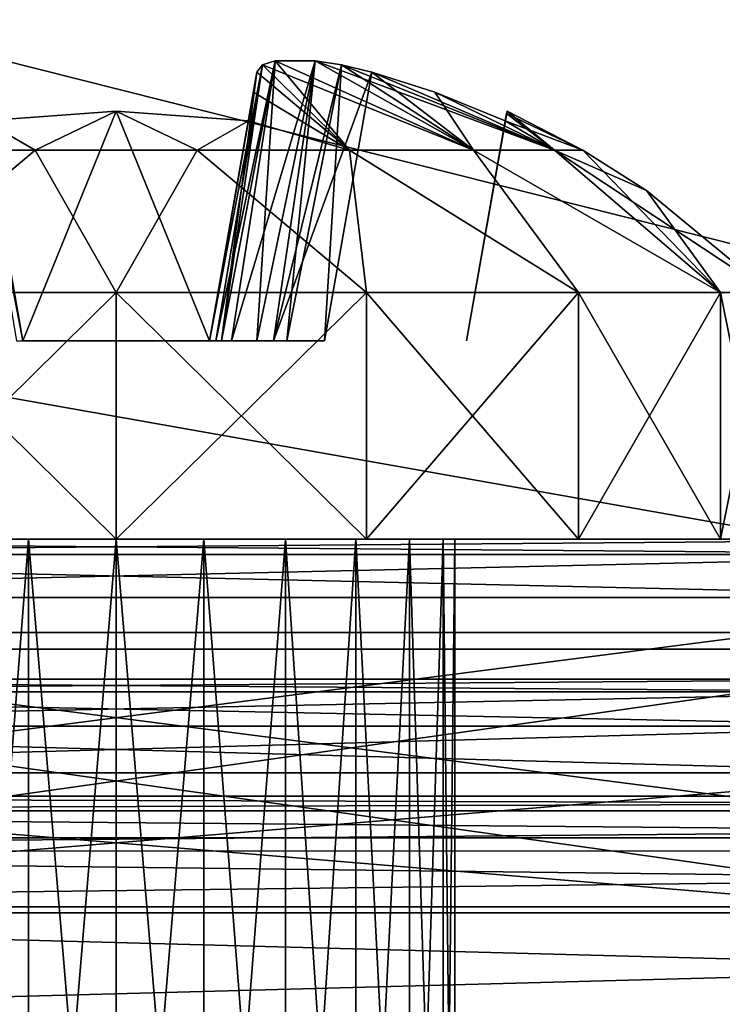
# Model space of a CAD drawing. Header units: millimetres. Extents: x -96 to 96, y -34 to 18.
# Tile 145 of 192: x 59.59 to 62.6, y -27.89 to -23.68. Entities that reach past the tile are written whole.
import ezdxf

# ---------------------------------------------------------------- set-up
doc = ezdxf.new("R2010")
doc.units = ezdxf.units.MM
doc.header["$LTSCALE"] = 65.185185
for name, color, linetype in [('103', 7, 'CONTINUOUS'), ('147', 7, 'CONTINUOUS'), ('161', 7, 'CONTINUOUS'), ('174', 7, 'CONTINUOUS'), ('2', 7, 'CONTINUOUS'), ('22', 7, 'CONTINUOUS'), ('24', 7, 'CONTINUOUS'), ('336', 7, 'CONTINUOUS'), ('337', 7, 'CONTINUOUS'), ('342', 7, 'CONTINUOUS'), ('345', 7, 'CONTINUOUS'), ('6', 7, 'CONTINUOUS'), ('644', 7, 'CONTINUOUS'), ('645', 7, 'CONTINUOUS'), ('646', 7, 'CONTINUOUS'), ('647', 7, 'CONTINUOUS'), ('648', 7, 'CONTINUOUS'), ('649', 7, 'CONTINUOUS'), ('650', 7, 'CONTINUOUS'), ('651', 7, 'CONTINUOUS'), ('652', 7, 'CONTINUOUS'), ('653', 7, 'CONTINUOUS'), ('654', 7, 'CONTINUOUS'), ('655', 7, 'CONTINUOUS'), ('656', 7, 'CONTINUOUS'), ('657', 7, 'CONTINUOUS'), ('658', 7, 'CONTINUOUS'), ('659', 7, 'CONTINUOUS'), ('660', 7, 'CONTINUOUS'), ('662', 7, 'CONTINUOUS'), ('663', 7, 'CONTINUOUS'), ('664', 7, 'CONTINUOUS'), ('68', 7, 'CONTINUOUS'), ('70', 7, 'CONTINUOUS')]:
    doc.layers.add(name, color=color, linetype=linetype)

msp = doc.modelspace()

# ---------------------------------------------------------------- linework, layer by layer
at = {"layer": '103', "color": 7, "linetype": 'Continuous'}
for points in [[(54.25, -28, -23.4466), (54.25, -27.4738, -23.419), (74, -27.4738, -23.419), (54.25, -28, -23.4466)], [(74, -28, -23.4466), (54.25, -28, -23.4466), (74, -27.4738, -23.419), (74, -28, -23.4466)]]:
    msp.add_3dface(points, dxfattribs=at)
at = {"layer": '147', "color": 7, "linetype": 'Continuous'}
for points in [[(74, -28, 23.4466), (74, -27.4738, 23.419), (54.25, -27.4738, 23.419), (74, -28, 23.4466)], [(54.25, -28, 23.4466), (74, -28, 23.4466), (54.25, -27.4738, 23.419), (54.25, -28, 23.4466)]]:
    msp.add_3dface(points, dxfattribs=at)
at = {"layer": '161', "color": 7, "linetype": 'Continuous'}
for points in [[(74, -27.0627, 23.1621), (74, -27, 22.9197), (54.25, -27.0627, 23.1621), (74, -27.0627, 23.1621)], [(74, -27, 22.9197), (54.25, -27, 22.9197), (54.25, -27.0627, 23.1621), (74, -27, 22.9197)], [(74, -27.2353, 23.3438), (74, -27.0627, 23.1621), (54.25, -27.235, 23.3437), (74, -27.2353, 23.3438)], [(54.25, -27.235, 23.3437), (74, -27.0627, 23.1621), (54.25, -27.0627, 23.1621), (54.25, -27.235, 23.3437)], [(54.25, -27.4738, 23.419), (74, -27.2353, 23.3438), (54.25, -27.235, 23.3437), (54.25, -27.4738, 23.419)], [(54.25, -27.4738, 23.419), (74, -27.4738, 23.419), (74, -27.2353, 23.3438), (54.25, -27.4738, 23.419)]]:
    msp.add_3dface(points, dxfattribs=at)
at = {"layer": '174', "color": 7, "linetype": 'Continuous'}
for points in [[(54.25, -27, -22.9197), (74, -27.0627, -23.1621), (54.25, -27.0627, -23.1621), (54.25, -27, -22.9197)], [(54.25, -27, -22.9197), (74, -27, -22.9197), (74, -27.0627, -23.1621), (54.25, -27, -22.9197)], [(74, -27.0627, -23.1621), (74, -27.2353, -23.3438), (54.25, -27.0627, -23.1621), (74, -27.0627, -23.1621)], [(54.25, -27.0627, -23.1621), (74, -27.2353, -23.3438), (54.25, -27.235, -23.3437), (54.25, -27.0627, -23.1621)], [(74, -27.2353, -23.3438), (74, -27.4738, -23.419), (54.25, -27.235, -23.3437), (74, -27.2353, -23.3438)], [(74, -27.4738, -23.419), (54.25, -27.4738, -23.419), (54.25, -27.235, -23.3437), (74, -27.4738, -23.419)]]:
    msp.add_3dface(points, dxfattribs=at)
at = {"layer": '2', "color": 7, "linetype": 'Continuous'}
for points in [[(74, -27.5, 22.1466), (3.9737, 10.2026, 22.4756), (3.7894, -9.8053, 22.301), (74, -27.5, 22.1466)], [(74, 10.2026, 22.4756), (3.9737, 10.2026, 22.4756), (74, -27.5, 22.1466), (74, 10.2026, 22.4756)], [(3.6186, -27.5, 22.1466), (74, -27.5, 22.1466), (3.7894, -9.8053, 22.301), (3.6186, -27.5, 22.1466)]]:
    msp.add_3dface(points, dxfattribs=at)
at = {"layer": '22', "color": 7, "linetype": 'Continuous'}
for points in [[(72, -2, 20), (72, -27.5, 20.2225), (-72, -27.5, 20.2225), (72, -2, 20)], [(-72, -2, 20), (72, -2, 20), (-72, -27.5, 20.2225), (-72, -2, 20)]]:
    msp.add_3dface(points, dxfattribs=at)
at = {"layer": '24', "color": 7, "linetype": 'Continuous'}
for points in [[(-72, -2, -20), (-72, -27.5, -20.2225), (72, -27.5, -20.2225), (-72, -2, -20)], [(72, -2, -20), (-72, -2, -20), (72, -27.5, -20.2225), (72, -2, -20)]]:
    msp.add_3dface(points, dxfattribs=at)
at = {"layer": '336', "color": 7, "linetype": 'Continuous'}
for points in [[(56.4, -26.9, 18.3), (63.6, -27.5, 18.3), (63.6, -26.9, 18.3), (56.4, -26.9, 18.3)], [(56.4, -27.5, 18.3), (63.6, -27.5, 18.3), (56.4, -26.9, 18.3), (56.4, -27.5, 18.3)]]:
    msp.add_3dface(points, dxfattribs=at)
at = {"layer": '337', "color": 7, "linetype": 'Continuous'}
for points in [[(63.6, -26.9, 7.7), (56.4, -27.5, 7.7), (56.4, -26.9, 7.7), (63.6, -26.9, 7.7)], [(63.6, -27.5, 7.7), (56.4, -27.5, 7.7), (63.6, -26.9, 7.7), (63.6, -27.5, 7.7)]]:
    msp.add_3dface(points, dxfattribs=at)
at = {"layer": '342', "color": 7, "linetype": 'Continuous'}
for points in [[(56.4, -26.5, 17.9), (63.6, -26.5, 17.9), (63.6, -26.5535, 17.7002), (56.4, -26.5, 17.9)], [(56.4, -26.5535, 18.0998), (63.6, -26.5, 17.9), (56.4, -26.5, 17.9), (56.4, -26.5535, 18.0998)], [(63.6, -26.5535, 18.0998), (63.6, -26.5, 17.9), (56.4, -26.5535, 18.0998), (63.6, -26.5535, 18.0998)], [(56.4, -26.5535, 17.7002), (56.4, -26.5, 17.9), (63.6, -26.5535, 17.7002), (56.4, -26.5535, 17.7002)], [(56.4, -26.7, 17.5536), (56.4, -26.5535, 17.7002), (63.6, -26.7, 17.5536), (56.4, -26.7, 17.5536)], [(56.4, -26.7, 18.2464), (63.6, -26.5535, 18.0998), (56.4, -26.5535, 18.0998), (56.4, -26.7, 18.2464)], [(63.6, -26.7, 18.2464), (63.6, -26.5535, 18.0998), (56.4, -26.7, 18.2464), (63.6, -26.7, 18.2464)], [(63.6, -26.7, 17.5536), (56.4, -26.5535, 17.7002), (63.6, -26.5535, 17.7002), (63.6, -26.7, 17.5536)], [(63.6, -26.9, 17.5), (56.4, -26.7, 17.5536), (63.6, -26.7, 17.5536), (63.6, -26.9, 17.5)], [(63.6, -26.9, 17.5), (56.4, -26.9, 17.5), (56.4, -26.7, 17.5536), (63.6, -26.9, 17.5)], [(56.4, -26.9, 18.3), (63.6, -26.7, 18.2464), (56.4, -26.7, 18.2464), (56.4, -26.9, 18.3)], [(56.4, -26.9, 18.3), (63.6, -26.9, 18.3), (63.6, -26.7, 18.2464), (56.4, -26.9, 18.3)]]:
    msp.add_3dface(points, dxfattribs=at)
at = {"layer": '345', "color": 7, "linetype": 'Continuous'}
for points in [[(63.6, -26.5, 8.1), (56.4, -26.5, 8.1), (56.4, -26.5535, 8.2998), (63.6, -26.5, 8.1)], [(63.6, -26.5535, 8.2998), (63.6, -26.5, 8.1), (56.4, -26.5535, 8.2998), (63.6, -26.5535, 8.2998)], [(56.4, -26.5535, 7.9002), (56.4, -26.5, 8.1), (63.6, -26.5535, 7.9002), (56.4, -26.5535, 7.9002)], [(63.6, -26.5535, 7.9002), (56.4, -26.5, 8.1), (63.6, -26.5, 8.1), (63.6, -26.5535, 7.9002)], [(63.6, -26.7, 8.4464), (63.6, -26.5535, 8.2998), (56.4, -26.7, 8.4464), (63.6, -26.7, 8.4464)], [(56.4, -26.7, 8.4464), (63.6, -26.5535, 8.2998), (56.4, -26.5535, 8.2998), (56.4, -26.7, 8.4464)], [(56.4, -26.7, 7.7536), (56.4, -26.5535, 7.9002), (63.6, -26.7, 7.7536), (56.4, -26.7, 7.7536)], [(63.6, -26.7, 7.7536), (56.4, -26.5535, 7.9002), (63.6, -26.5535, 7.9002), (63.6, -26.7, 7.7536)], [(56.4, -26.9, 8.5), (63.6, -26.7, 8.4464), (56.4, -26.7, 8.4464), (56.4, -26.9, 8.5)], [(63.6, -26.9, 7.7), (56.4, -26.9, 7.7), (56.4, -26.7, 7.7536), (63.6, -26.9, 7.7)], [(63.6, -26.9, 7.7), (56.4, -26.7, 7.7536), (63.6, -26.7, 7.7536), (63.6, -26.9, 7.7)], [(56.4, -26.9, 8.5), (63.6, -26.9, 8.5), (63.6, -26.7, 8.4464), (56.4, -26.9, 8.5)]]:
    msp.add_3dface(points, dxfattribs=at)
at = {"layer": '6', "color": 7, "linetype": 'Continuous'}
for points in [[(74, 10.2026, -22.4756), (74, -27.5, -22.1466), (3.6186, -27.5, -22.1466), (74, 10.2026, -22.4756)], [(3.8118, -7.4278, -22.3217), (74, 10.2026, -22.4756), (3.6186, -27.5, -22.1466), (3.8118, -7.4278, -22.3217)]]:
    msp.add_3dface(points, dxfattribs=at)
at = {"layer": '644', "linetype": 'Continuous'}
for points in [[(56, -26.3, 10.4832), (64, -26.3, 10.4832), (60, -26.3, 11.2), (56, -26.3, 10.4832)], [(59.2749, -26.3, 11.3943), (56, -26.3, 10.4832), (60, -26.3, 11.2), (59.2749, -26.3, 11.3943)], [(60, -26.3, 14.8), (56, -26.3, 15.5168), (59.2749, -26.3, 14.6057), (60, -26.3, 14.8)], [(64, -26.3, 15.5168), (56, -26.3, 15.5168), (60, -26.3, 14.8), (64, -26.3, 15.5168)], [(60, -26.3, 11.2), (64, -26.3, 10.4832), (60.7251, -26.3, 11.3943), (60, -26.3, 11.2)], [(60.7251, -26.3, 14.6057), (64, -26.3, 15.5168), (60, -26.3, 14.8), (60.7251, -26.3, 14.6057)], [(61.2558, -26.3, 14.0749), (64, -26.3, 15.5168), (60.7251, -26.3, 14.6057), (61.2558, -26.3, 14.0749)], [(60.7251, -26.3, 11.3943), (64, -26.3, 10.4832), (61.2558, -26.3, 11.9251), (60.7251, -26.3, 11.3943)], [(61.45, -26.3, 13.35), (64, -26.3, 10.4832), (61.2558, -26.3, 14.0749), (61.45, -26.3, 13.35)], [(64, -26.3, 10.4832), (61.45, -26.3, 12.65), (61.2558, -26.3, 11.9251), (64, -26.3, 10.4832)], [(64, -26.3, 10.4832), (64, -26.3, 15.5168), (61.2558, -26.3, 14.0749), (64, -26.3, 10.4832)], [(61.45, -26.3, 12.65), (64, -26.3, 10.4832), (61.45, -26.3, 13.35), (61.45, -26.3, 12.65)]]:
    msp.add_3dface(points, dxfattribs=at)
at = {"layer": '645', "linetype": 'Continuous'}
for points in [[(64, -26.3714, 15.67), (64, -27.5, 16.617), (56, -27.5, 16.617), (64, -26.3714, 15.67)], [(64, -26.3714, 15.67), (56, -27.5, 16.617), (56, -26.3714, 15.67), (64, -26.3714, 15.67)]]:
    msp.add_3dface(points, dxfattribs=at)
at = {"layer": '646', "linetype": 'Continuous'}
for points in [[(64, -27.1786, 17), (64, -26.15, 16.1369), (56, -26.15, 16.1369), (64, -27.1786, 17)], [(64, -27.1786, 17), (56, -26.15, 16.1369), (56, -27.1786, 17), (64, -27.1786, 17)]]:
    msp.add_3dface(points, dxfattribs=at)
at = {"layer": '647', "linetype": 'Continuous'}
for points in [[(60, -25.9, 11.2), (56, -25.9, 10.3993), (59.2749, -25.9, 11.3943), (60, -25.9, 11.2)], [(59.2749, -25.9, 14.6057), (56, -25.9, 15.6007), (60, -25.9, 14.8), (59.2749, -25.9, 14.6057)], [(56, -25.9, 15.6007), (64, -25.9, 15.6007), (60, -25.9, 14.8), (56, -25.9, 15.6007)], [(64, -25.9, 10.3993), (56, -25.9, 10.3993), (60, -25.9, 11.2), (64, -25.9, 10.3993)], [(60, -25.9, 14.8), (64, -25.9, 15.6007), (60.7251, -25.9, 14.6057), (60, -25.9, 14.8)], [(60.7251, -25.9, 11.3943), (64, -25.9, 10.3993), (60, -25.9, 11.2), (60.7251, -25.9, 11.3943)], [(60.7251, -25.9, 14.6057), (64, -25.9, 15.6007), (61.2558, -25.9, 14.0749), (60.7251, -25.9, 14.6057)], [(61.2558, -25.9, 11.9251), (64, -25.9, 10.3993), (60.7251, -25.9, 11.3943), (61.2558, -25.9, 11.9251)], [(64, -25.9, 15.6007), (64, -25.9, 10.3993), (61.2558, -25.9, 11.9251), (64, -25.9, 15.6007)], [(61.45, -25.9, 12.65), (64, -25.9, 15.6007), (61.2558, -25.9, 11.9251), (61.45, -25.9, 12.65)], [(61.2558, -25.9, 14.0749), (64, -25.9, 15.6007), (61.45, -25.9, 13.35), (61.2558, -25.9, 14.0749)], [(64, -25.9, 15.6007), (61.45, -25.9, 12.65), (61.45, -25.9, 13.35), (64, -25.9, 15.6007)]]:
    msp.add_3dface(points, dxfattribs=at)
at = {"layer": '648', "linetype": 'Continuous'}
for points in [[(64, -26.15, 9.8631), (56, -27.1786, 9), (56, -26.15, 9.8631), (64, -26.15, 9.8631)], [(64, -26.15, 9.8631), (64, -27.1786, 9), (56, -27.1786, 9), (64, -26.15, 9.8631)]]:
    msp.add_3dface(points, dxfattribs=at)
at = {"layer": '649', "linetype": 'Continuous'}
for points in [[(64, -27.5, 9.383), (64, -26.3714, 10.33), (56, -26.3714, 10.33), (64, -27.5, 9.383)], [(64, -27.5, 9.383), (56, -26.3714, 10.33), (56, -27.5, 9.383), (64, -27.5, 9.383)]]:
    msp.add_3dface(points, dxfattribs=at)
at = {"layer": '650', "linetype": 'Continuous'}
for points in [[(56, -25.9, 10.3993), (64, -25.9656, 10.1035), (56, -25.9656, 10.1035), (56, -25.9, 10.3993)], [(64, -25.9, 10.3993), (64, -25.9656, 10.1035), (56, -25.9, 10.3993), (64, -25.9, 10.3993)], [(64, -25.9656, 10.1035), (64, -26.15, 9.8631), (56, -25.9656, 10.1035), (64, -25.9656, 10.1035)], [(64, -26.15, 9.8631), (56, -26.15, 9.8631), (56, -25.9656, 10.1035), (64, -26.15, 9.8631)]]:
    msp.add_3dface(points, dxfattribs=at)
at = {"layer": '651', "linetype": 'Continuous'}
for points in [[(64, -25.9, 15.6007), (56, -25.9, 15.6007), (56, -25.9656, 15.8965), (64, -25.9, 15.6007)], [(64, -25.9656, 15.8965), (64, -25.9, 15.6007), (56, -25.9656, 15.8965), (64, -25.9656, 15.8965)], [(64, -25.9656, 15.8965), (56, -25.9656, 15.8965), (56, -26.15, 16.1369), (64, -25.9656, 15.8965)], [(64, -26.15, 16.1369), (64, -25.9656, 15.8965), (56, -26.15, 16.1369), (64, -26.15, 16.1369)]]:
    msp.add_3dface(points, dxfattribs=at)
at = {"layer": '652', "color": 253, "linetype": 'Continuous', "true_color": 0x999999}
for points in [[(59.6247, -25.9, 11.5994), (59.275, -30.4, 11.7443), (59.275, -25.9, 11.7443), (59.6247, -25.9, 11.5994)], [(59.6247, -30.4, 11.5994), (59.275, -30.4, 11.7443), (59.6247, -25.9, 11.5994), (59.6247, -30.4, 11.5994)], [(60, -25.9, 11.55), (59.6247, -30.4, 11.5994), (59.6247, -25.9, 11.5994), (60, -25.9, 11.55)], [(60, -30.4, 11.55), (59.6247, -30.4, 11.5994), (60, -25.9, 11.55), (60, -30.4, 11.55)], [(60.3753, -25.9, 11.5994), (60, -30.4, 11.55), (60, -25.9, 11.55), (60.3753, -25.9, 11.5994)], [(60.3753, -30.4, 11.5994), (60, -30.4, 11.55), (60.3753, -25.9, 11.5994), (60.3753, -30.4, 11.5994)], [(60.725, -25.9, 11.7443), (60.3753, -30.4, 11.5994), (60.3753, -25.9, 11.5994), (60.725, -25.9, 11.7443)], [(60.725, -30.4, 11.7443), (60.3753, -30.4, 11.5994), (60.725, -25.9, 11.7443), (60.725, -30.4, 11.7443)], [(61.0253, -30.4, 11.9747), (60.725, -30.4, 11.7443), (61.0253, -25.9, 11.9747), (61.0253, -30.4, 11.9747)], [(61.0253, -25.9, 11.9747), (60.725, -30.4, 11.7443), (60.725, -25.9, 11.7443), (61.0253, -25.9, 11.9747)], [(61.2557, -30.4, 12.275), (61.0253, -30.4, 11.9747), (61.2557, -25.9, 12.275), (61.2557, -30.4, 12.275)], [(61.2557, -25.9, 12.275), (61.0253, -30.4, 11.9747), (61.0253, -25.9, 11.9747), (61.2557, -25.9, 12.275)], [(61.4006, -30.4, 12.6247), (61.2557, -30.4, 12.275), (61.4006, -25.9, 12.6247), (61.4006, -30.4, 12.6247)], [(61.4006, -25.9, 12.6247), (61.2557, -30.4, 12.275), (61.2557, -25.9, 12.275), (61.4006, -25.9, 12.6247)], [(61.45, -30.4, 13), (61.4006, -30.4, 12.6247), (61.45, -25.9, 13), (61.45, -30.4, 13)], [(61.45, -25.9, 13), (61.4006, -30.4, 12.6247), (61.4006, -25.9, 12.6247), (61.45, -25.9, 13)]]:
    msp.add_3dface(points, dxfattribs=at)
at = {"layer": '653', "color": 253, "linetype": 'Continuous', "true_color": 0x999999}
for points in [[(59.275, -30.4, 14.2557), (59.6247, -30.4, 14.4006), (59.275, -25.9, 14.2557), (59.275, -30.4, 14.2557)], [(59.275, -25.9, 14.2557), (59.6247, -30.4, 14.4006), (59.6247, -25.9, 14.4006), (59.275, -25.9, 14.2557)], [(59.6247, -30.4, 14.4006), (60, -30.4, 14.45), (59.6247, -25.9, 14.4006), (59.6247, -30.4, 14.4006)], [(59.6247, -25.9, 14.4006), (60, -30.4, 14.45), (60, -25.9, 14.45), (59.6247, -25.9, 14.4006)], [(60, -30.4, 14.45), (60.3753, -30.4, 14.4006), (60, -25.9, 14.45), (60, -30.4, 14.45)], [(60, -25.9, 14.45), (60.3753, -30.4, 14.4006), (60.3753, -25.9, 14.4006), (60, -25.9, 14.45)], [(60.3753, -25.9, 14.4006), (60.725, -30.4, 14.2557), (60.725, -25.9, 14.2557), (60.3753, -25.9, 14.4006)], [(60.3753, -30.4, 14.4006), (60.725, -30.4, 14.2557), (60.3753, -25.9, 14.4006), (60.3753, -30.4, 14.4006)], [(60.725, -30.4, 14.2557), (61.0253, -30.4, 14.0253), (60.725, -25.9, 14.2557), (60.725, -30.4, 14.2557)], [(60.725, -25.9, 14.2557), (61.0253, -30.4, 14.0253), (61.0253, -25.9, 14.0253), (60.725, -25.9, 14.2557)], [(61.0253, -30.4, 14.0253), (61.2557, -30.4, 13.725), (61.0253, -25.9, 14.0253), (61.0253, -30.4, 14.0253)], [(61.0253, -25.9, 14.0253), (61.2557, -30.4, 13.725), (61.2557, -25.9, 13.725), (61.0253, -25.9, 14.0253)], [(61.2557, -30.4, 13.725), (61.4006, -30.4, 13.3753), (61.2557, -25.9, 13.725), (61.2557, -30.4, 13.725)], [(61.2557, -25.9, 13.725), (61.4006, -30.4, 13.3753), (61.4006, -25.9, 13.3753), (61.2557, -25.9, 13.725)], [(61.45, -30.4, 13), (61.45, -25.9, 13), (61.4006, -25.9, 13.3753), (61.45, -30.4, 13)], [(61.4006, -30.4, 13.3753), (61.45, -30.4, 13), (61.4006, -25.9, 13.3753), (61.4006, -30.4, 13.3753)]]:
    msp.add_3dface(points, dxfattribs=at)
at = {"layer": '654', "color": 253, "linetype": 'Continuous', "true_color": 0x999999}
for points in [[(58.9285, -25.9, 15.5869), (60, -25.9, 15.8), (58.9285, -24.8434, 15.5869), (58.9285, -25.9, 15.5869)], [(58.9285, -24.8434, 15.5869), (60, -25.9, 15.8), (60, -24.8434, 15.8), (58.9285, -24.8434, 15.5869)], [(60, -24.8434, 15.8), (61.0715, -25.9, 15.5869), (61.0715, -24.8434, 15.5869), (60, -24.8434, 15.8)], [(60, -25.9, 15.8), (61.0715, -25.9, 15.5869), (60, -24.8434, 15.8), (60, -25.9, 15.8)], [(61.0715, -25.9, 15.5869), (61.9799, -25.9, 14.9799), (61.0715, -24.8434, 15.5869), (61.0715, -25.9, 15.5869)], [(61.0715, -24.8434, 15.5869), (61.9799, -25.9, 14.9799), (61.9799, -24.8434, 14.9799), (61.0715, -24.8434, 15.5869)], [(61.9799, -25.9, 14.9799), (62.5869, -25.9, 14.0715), (61.9799, -24.8434, 14.9799), (61.9799, -25.9, 14.9799)], [(61.9799, -24.8434, 14.9799), (62.5869, -25.9, 14.0715), (62.5869, -24.8434, 14.0715), (61.9799, -24.8434, 14.9799)], [(62.5869, -25.9, 14.0715), (62.8, -25.9, 13), (62.5869, -24.8434, 14.0715), (62.5869, -25.9, 14.0715)], [(62.5869, -24.8434, 14.0715), (62.8, -25.9, 13), (62.8, -24.8434, 13), (62.5869, -24.8434, 14.0715)]]:
    msp.add_3dface(points, dxfattribs=at)
at = {"layer": '655', "color": 253, "linetype": 'Continuous', "true_color": 0x999999}
for points in [[(60.6799, -23.8512, 13.8513), (60.6269, -23.869, 13.9647), (61.5303, -24.2346, 14.2841), (60.6799, -23.8512, 13.8513)], [(60.8514, -23.8512, 13.6798), (60.6799, -23.8512, 13.8513), (61.5303, -24.2346, 14.2841), (60.8514, -23.8512, 13.6798)], [(60.9645, -23.869, 13.627), (60.8514, -23.8512, 13.6798), (61.8772, -24.2346, 13.6833), (60.9645, -23.869, 13.627)], [(61.8772, -24.2346, 13.6833), (60.8514, -23.8512, 13.6798), (61.5303, -24.2346, 14.2841), (61.8772, -24.2346, 13.6833)], [(60.6027, -23.9003, 14.0951), (60.5876, -23.9863, 14.3649), (60.9989, -24.2346, 14.7301), (60.6027, -23.9003, 14.0951)], [(60.6269, -23.869, 13.9647), (60.6027, -23.9003, 14.0951), (60.9989, -24.2346, 14.7301), (60.6269, -23.869, 13.9647)], [(61.5303, -24.2346, 14.2841), (60.6269, -23.869, 13.9647), (60.9989, -24.2346, 14.7301), (61.5303, -24.2346, 14.2841)], [(61.0951, -23.9003, 13.6027), (60.9645, -23.869, 13.627), (61.8772, -24.2346, 13.6833), (61.0951, -23.9003, 13.6027)], [(61.3646, -23.9862, 13.5876), (61.0951, -23.9003, 13.6027), (61.8772, -24.2346, 13.6833), (61.3646, -23.9862, 13.5876)], [(60.5876, -23.9863, 14.3649), (60.5661, -24.1079, 14.6661), (60.9989, -24.2346, 14.7301), (60.5876, -23.9863, 14.3649)], [(61.6661, -24.1079, 13.5661), (61.3646, -23.9862, 13.5876), (61.8772, -24.2346, 13.6833), (61.6661, -24.1079, 13.5661)], [(60, -24.0668, 14.6734), (59.4339, -24.1079, 14.6661), (59.6531, -24.2346, 14.9674), (60, -24.0668, 14.6734)], [(60.3469, -24.2346, 14.9674), (60, -24.0668, 14.6734), (59.6531, -24.2346, 14.9674), (60.3469, -24.2346, 14.9674)], [(60.5661, -24.1079, 14.6661), (60, -24.0668, 14.6734), (60.3469, -24.2346, 14.9674), (60.5661, -24.1079, 14.6661)], [(61.6734, -24.0668, 13), (61.6715, -24.0772, 13.2847), (61.9977, -24.2346, 13), (61.6734, -24.0668, 13)], [(59.6531, -24.2346, 14.9674), (59.4339, -24.1079, 14.6661), (59.0011, -24.2346, 14.7301), (59.6531, -24.2346, 14.9674)], [(60.9989, -24.2346, 14.7301), (60.5661, -24.1079, 14.6661), (60.3469, -24.2346, 14.9674), (60.9989, -24.2346, 14.7301)], [(61.6715, -24.0772, 13.2847), (61.6661, -24.1079, 13.5661), (61.9977, -24.2346, 13), (61.6715, -24.0772, 13.2847)], [(61.9977, -24.2346, 13), (61.6661, -24.1079, 13.5661), (61.8772, -24.2346, 13.6833), (61.9977, -24.2346, 13)], [(58.9285, -24.8434, 15.5869), (60, -24.8434, 15.8), (59.6531, -24.2346, 14.9674), (58.9285, -24.8434, 15.5869)], [(58.9285, -24.8434, 15.5869), (59.6531, -24.2346, 14.9674), (59.0011, -24.2346, 14.7301), (58.9285, -24.8434, 15.5869)], [(60, -24.8434, 15.8), (60.3469, -24.2346, 14.9674), (59.6531, -24.2346, 14.9674), (60, -24.8434, 15.8)], [(60, -24.8434, 15.8), (61.0715, -24.8434, 15.5869), (60.3469, -24.2346, 14.9674), (60, -24.8434, 15.8)], [(61.0715, -24.8434, 15.5869), (60.9989, -24.2346, 14.7301), (60.3469, -24.2346, 14.9674), (61.0715, -24.8434, 15.5869)], [(61.0715, -24.8434, 15.5869), (61.9799, -24.8434, 14.9799), (60.9989, -24.2346, 14.7301), (61.0715, -24.8434, 15.5869)], [(61.9799, -24.8434, 14.9799), (61.5303, -24.2346, 14.2841), (60.9989, -24.2346, 14.7301), (61.9799, -24.8434, 14.9799)], [(61.9799, -24.8434, 14.9799), (62.5869, -24.8434, 14.0715), (61.5303, -24.2346, 14.2841), (61.9799, -24.8434, 14.9799)], [(62.5869, -24.8434, 14.0715), (61.8772, -24.2346, 13.6833), (61.5303, -24.2346, 14.2841), (62.5869, -24.8434, 14.0715)], [(61.9977, -24.2346, 13), (61.8772, -24.2346, 13.6833), (62.2701, -24.4066, 13), (61.9977, -24.2346, 13)], [(61.8772, -24.2346, 13.6833), (62.8, -24.8434, 13), (62.2701, -24.4066, 13), (61.8772, -24.2346, 13.6833)], [(62.5869, -24.8434, 14.0715), (62.8, -24.8434, 13), (61.8772, -24.2346, 13.6833), (62.5869, -24.8434, 14.0715)]]:
    msp.add_3dface(points, dxfattribs=at)
at = {"layer": '656', "color": 253, "linetype": 'Continuous', "true_color": 0x999999}
for points in [[(58.9285, -25.9, 10.4131), (60, -24.8434, 10.2), (60, -25.9, 10.2), (58.9285, -25.9, 10.4131)], [(58.9285, -24.8434, 10.4131), (60, -24.8434, 10.2), (58.9285, -25.9, 10.4131), (58.9285, -24.8434, 10.4131)], [(60, -25.9, 10.2), (61.0715, -24.8434, 10.4131), (61.0715, -25.9, 10.4131), (60, -25.9, 10.2)], [(60, -24.8434, 10.2), (61.0715, -24.8434, 10.4131), (60, -25.9, 10.2), (60, -24.8434, 10.2)], [(61.0715, -25.9, 10.4131), (61.9799, -24.8434, 11.0201), (61.9799, -25.9, 11.0201), (61.0715, -25.9, 10.4131)], [(61.0715, -24.8434, 10.4131), (61.9799, -24.8434, 11.0201), (61.0715, -25.9, 10.4131), (61.0715, -24.8434, 10.4131)], [(61.9799, -25.9, 11.0201), (62.5869, -24.8434, 11.9285), (62.5869, -25.9, 11.9285), (61.9799, -25.9, 11.0201)], [(61.9799, -24.8434, 11.0201), (62.5869, -24.8434, 11.9285), (61.9799, -25.9, 11.0201), (61.9799, -24.8434, 11.0201)], [(62.5869, -24.8434, 11.9285), (62.8, -24.8434, 13), (62.5869, -25.9, 11.9285), (62.5869, -24.8434, 11.9285)], [(62.8, -24.8434, 13), (62.8, -25.9, 13), (62.5869, -25.9, 11.9285), (62.8, -24.8434, 13)]]:
    msp.add_3dface(points, dxfattribs=at)
at = {"layer": '657', "color": 253, "linetype": 'Continuous', "true_color": 0x999999}
for points in [[(60.6799, -23.8512, 12.1488), (60.9989, -24.2346, 11.2699), (60.6269, -23.869, 12.0353), (60.6799, -23.8512, 12.1488)], [(61.5303, -24.2346, 11.7159), (60.9989, -24.2346, 11.2699), (60.6799, -23.8512, 12.1488), (61.5303, -24.2346, 11.7159)], [(60.8515, -23.8512, 12.3203), (61.5303, -24.2346, 11.7159), (60.6799, -23.8512, 12.1488), (60.8515, -23.8512, 12.3203)], [(60.9646, -23.869, 12.373), (61.5303, -24.2346, 11.7159), (60.8515, -23.8512, 12.3203), (60.9646, -23.869, 12.373)], [(60.6027, -23.9003, 11.9049), (60.9989, -24.2346, 11.2699), (60.5661, -24.1079, 11.3339), (60.6027, -23.9003, 11.9049)], [(60.5876, -23.9863, 11.6351), (60.6027, -23.9003, 11.9049), (60.5661, -24.1079, 11.3339), (60.5876, -23.9863, 11.6351)], [(60.6269, -23.869, 12.0353), (60.9989, -24.2346, 11.2699), (60.6027, -23.9003, 11.9049), (60.6269, -23.869, 12.0353)], [(61.0951, -23.9003, 12.3973), (61.5303, -24.2346, 11.7159), (60.9646, -23.869, 12.373), (61.0951, -23.9003, 12.3973)], [(61.3647, -23.9862, 12.4124), (61.5303, -24.2346, 11.7159), (61.0951, -23.9003, 12.3973), (61.3647, -23.9862, 12.4124)], [(61.8772, -24.2346, 12.3167), (61.5303, -24.2346, 11.7159), (61.3647, -23.9862, 12.4124), (61.8772, -24.2346, 12.3167)], [(61.6661, -24.1079, 12.4339), (61.8772, -24.2346, 12.3167), (61.3647, -23.9862, 12.4124), (61.6661, -24.1079, 12.4339)], [(60, -24.0668, 11.3266), (59.6531, -24.2346, 11.0326), (59.4339, -24.1079, 11.3339), (60, -24.0668, 11.3266)], [(60.3469, -24.2346, 11.0326), (59.6531, -24.2346, 11.0326), (60, -24.0668, 11.3266), (60.3469, -24.2346, 11.0326)], [(60.5661, -24.1079, 11.3339), (60.3469, -24.2346, 11.0326), (60, -24.0668, 11.3266), (60.5661, -24.1079, 11.3339)], [(61.6734, -24.0668, 13), (61.8772, -24.2346, 12.3167), (61.6715, -24.0772, 12.7155), (61.6734, -24.0668, 13)], [(61.6734, -24.0668, 13), (61.9977, -24.2346, 13), (61.8772, -24.2346, 12.3167), (61.6734, -24.0668, 13)], [(59.6531, -24.2346, 11.0326), (59.0011, -24.2346, 11.2699), (59.4339, -24.1079, 11.3339), (59.6531, -24.2346, 11.0326)], [(60.9989, -24.2346, 11.2699), (60.3469, -24.2346, 11.0326), (60.5661, -24.1079, 11.3339), (60.9989, -24.2346, 11.2699)], [(61.6715, -24.0772, 12.7155), (61.8772, -24.2346, 12.3167), (61.6661, -24.1079, 12.4339), (61.6715, -24.0772, 12.7155)], [(58.9285, -24.8434, 10.4131), (59.0011, -24.2346, 11.2699), (59.6531, -24.2346, 11.0326), (58.9285, -24.8434, 10.4131)], [(60, -24.8434, 10.2), (58.9285, -24.8434, 10.4131), (59.6531, -24.2346, 11.0326), (60, -24.8434, 10.2)], [(60, -24.8434, 10.2), (59.6531, -24.2346, 11.0326), (60.3469, -24.2346, 11.0326), (60, -24.8434, 10.2)], [(61.0715, -24.8434, 10.4131), (60, -24.8434, 10.2), (60.3469, -24.2346, 11.0326), (61.0715, -24.8434, 10.4131)], [(61.0715, -24.8434, 10.4131), (60.3469, -24.2346, 11.0326), (60.9989, -24.2346, 11.2699), (61.0715, -24.8434, 10.4131)], [(61.9799, -24.8434, 11.0201), (61.0715, -24.8434, 10.4131), (60.9989, -24.2346, 11.2699), (61.9799, -24.8434, 11.0201)], [(61.9799, -24.8434, 11.0201), (60.9989, -24.2346, 11.2699), (61.5303, -24.2346, 11.7159), (61.9799, -24.8434, 11.0201)], [(62.5869, -24.8434, 11.9285), (61.5303, -24.2346, 11.7159), (61.8772, -24.2346, 12.3167), (62.5869, -24.8434, 11.9285)], [(62.5869, -24.8434, 11.9285), (61.9799, -24.8434, 11.0201), (61.5303, -24.2346, 11.7159), (62.5869, -24.8434, 11.9285)], [(61.9977, -24.2346, 13), (62.5869, -24.8434, 11.9285), (61.8772, -24.2346, 12.3167), (61.9977, -24.2346, 13)], [(61.9977, -24.2346, 13), (62.2701, -24.4066, 13), (62.5869, -24.8434, 11.9285), (61.9977, -24.2346, 13)], [(62.2701, -24.4066, 13), (62.8, -24.8434, 13), (62.5869, -24.8434, 11.9285), (62.2701, -24.4066, 13)]]:
    msp.add_3dface(points, dxfattribs=at)
at = {"layer": '658', "color": 253, "linetype": 'Continuous', "true_color": 0x999999}
for points in [[(60, -24.0668, 11.3266), (59.4339, -24.1079, 11.3339), (59.6, -25.05, 11.5), (60, -24.0668, 11.3266)], [(60.4, -25.05, 11.5), (60, -24.0668, 11.3266), (59.6, -25.05, 11.5), (60.4, -25.05, 11.5)], [(60.5661, -24.1079, 11.3339), (60, -24.0668, 11.3266), (60.4, -25.05, 11.5), (60.5661, -24.1079, 11.3339)]]:
    msp.add_3dface(points, dxfattribs=at)
at = {"layer": '659', "color": 253, "linetype": 'Continuous', "true_color": 0x999999}
for points in [[(61.6734, -24.0668, 13), (61.6715, -24.0772, 12.7155), (61.5, -25.05, 13.4), (61.6734, -24.0668, 13)], [(61.6715, -24.0772, 13.2847), (61.6734, -24.0668, 13), (61.5, -25.05, 13.4), (61.6715, -24.0772, 13.2847)], [(61.6715, -24.0772, 12.7155), (61.6661, -24.1079, 12.4339), (61.5, -25.05, 12.6), (61.6715, -24.0772, 12.7155)], [(61.5, -25.05, 13.4), (61.6715, -24.0772, 12.7155), (61.5, -25.05, 12.6), (61.5, -25.05, 13.4)], [(61.6661, -24.1079, 13.5661), (61.6715, -24.0772, 13.2847), (61.5, -25.05, 13.4), (61.6661, -24.1079, 13.5661)]]:
    msp.add_3dface(points, dxfattribs=at)
at = {"layer": '660', "color": 253, "linetype": 'Continuous', "true_color": 0x999999}
for points in [[(59.4339, -24.1079, 14.6661), (60, -24.0668, 14.6734), (59.6, -25.05, 14.5), (59.4339, -24.1079, 14.6661)], [(59.6, -25.05, 14.5), (60, -24.0668, 14.6734), (60.4, -25.05, 14.5), (59.6, -25.05, 14.5)], [(60, -24.0668, 14.6734), (60.5661, -24.1079, 14.6661), (60.4, -25.05, 14.5), (60, -24.0668, 14.6734)]]:
    msp.add_3dface(points, dxfattribs=at)
at = {"layer": '662', "color": 253, "linetype": 'Continuous', "true_color": 0x999999}
for points in [[(59.6, -25.05, 12.1076), (59.3731, -23.869, 12.0353), (59.5731, -25.05, 12.2698), (59.6, -25.05, 12.1076)], [(59.3973, -23.9003, 11.9049), (59.3731, -23.869, 12.0353), (59.6, -25.05, 12.1076), (59.3973, -23.9003, 11.9049)]]:
    msp.add_3dface(points, dxfattribs=at)
at = {"layer": '663', "color": 253, "linetype": 'Continuous', "true_color": 0x999999}
for points in [[(60.6269, -23.869, 13.9647), (60.6799, -23.8512, 13.8513), (60.4269, -25.05, 13.7302), (60.6269, -23.869, 13.9647)], [(60.4269, -25.05, 13.7302), (60.6799, -23.8512, 13.8513), (60.4938, -25.05, 13.6013), (60.4269, -25.05, 13.7302)], [(60.6799, -23.8512, 13.8513), (60.8514, -23.8512, 13.6798), (60.4938, -25.05, 13.6013), (60.6799, -23.8512, 13.8513)], [(60.4938, -25.05, 13.6013), (60.8514, -23.8512, 13.6798), (60.6738, -25.05, 13.4502), (60.4938, -25.05, 13.6013)], [(60.8514, -23.8512, 13.6798), (60.9645, -23.869, 13.627), (60.6738, -25.05, 13.4502), (60.8514, -23.8512, 13.6798)], [(60.6027, -23.9003, 14.0951), (60.6269, -23.869, 13.9647), (60.4, -25.05, 13.8924), (60.6027, -23.9003, 14.0951)], [(60.4, -25.05, 13.8924), (60.6269, -23.869, 13.9647), (60.4269, -25.05, 13.7302), (60.4, -25.05, 13.8924)], [(60.9645, -23.869, 13.627), (61.0951, -23.9003, 13.6027), (60.6738, -25.05, 13.4502), (60.9645, -23.869, 13.627)], [(60.6738, -25.05, 13.4502), (61.0951, -23.9003, 13.6027), (60.8924, -25.05, 13.4), (60.6738, -25.05, 13.4502)]]:
    msp.add_3dface(points, dxfattribs=at)
at = {"layer": '664', "color": 253, "linetype": 'Continuous', "true_color": 0x999999}
for points in [[(60.6799, -23.8512, 12.1488), (60.6269, -23.869, 12.0353), (60.4502, -25.05, 12.3262), (60.6799, -23.8512, 12.1488)], [(60.6013, -25.05, 12.5062), (60.6799, -23.8512, 12.1488), (60.4502, -25.05, 12.3262), (60.6013, -25.05, 12.5062)], [(60.8515, -23.8512, 12.3203), (60.6799, -23.8512, 12.1488), (60.6013, -25.05, 12.5062), (60.8515, -23.8512, 12.3203)], [(60.7302, -25.05, 12.5731), (60.8515, -23.8512, 12.3203), (60.6013, -25.05, 12.5062), (60.7302, -25.05, 12.5731)], [(60.9646, -23.869, 12.373), (60.8515, -23.8512, 12.3203), (60.7302, -25.05, 12.5731), (60.9646, -23.869, 12.373)], [(60.4502, -25.05, 12.3262), (60.6027, -23.9003, 11.9049), (60.4, -25.05, 12.1076), (60.4502, -25.05, 12.3262)], [(60.6269, -23.869, 12.0353), (60.6027, -23.9003, 11.9049), (60.4502, -25.05, 12.3262), (60.6269, -23.869, 12.0353)], [(60.8924, -25.05, 12.6), (60.9646, -23.869, 12.373), (60.7302, -25.05, 12.5731), (60.8924, -25.05, 12.6)], [(61.0951, -23.9003, 12.3973), (60.9646, -23.869, 12.373), (60.8924, -25.05, 12.6), (61.0951, -23.9003, 12.3973)]]:
    msp.add_3dface(points, dxfattribs=at)
at = {"layer": '68', "color": 7, "linetype": 'Continuous'}
for points in [[(73.3466, -27.5, 20.3466), (-49.605, -27.5, 20.2305), (-73.3466, -27.5, 20.3466), (73.3466, -27.5, 20.3466)], [(-73.3466, -27.5, -20.3466), (49.605, -27.5, -20.2305), (73.3466, -27.5, -20.3466), (-73.3466, -27.5, -20.3466)], [(-49.605, -27.5, 20.2305), (73.3466, -27.5, 20.3466), (50.2064, -27.5, 20.263), (-49.605, -27.5, 20.2305)], [(50.395, -27.5, -20.2305), (73.3466, -27.5, -20.3466), (49.605, -27.5, -20.2305), (50.395, -27.5, -20.2305)], [(50.2064, -27.5, 20.263), (73.3466, -27.5, 20.3466), (50.9756, -27.5, 19.9829), (50.2064, -27.5, 20.263)], [(50.395, -27.5, -20.2305), (51.1067, -27.5, -19.8877), (66, -27.5, -15.5), (50.395, -27.5, -20.2305)], [(50.395, -27.5, -20.2305), (66, -27.5, -15.5), (66.2284, -27.5, -16.6481), (50.395, -27.5, -20.2305)], [(69, -27.5, -18.5), (50.395, -27.5, -20.2305), (67.852, -27.5, -18.2716), (69, -27.5, -18.5)], [(67.852, -27.5, -18.2716), (50.395, -27.5, -20.2305), (66.8787, -27.5, -17.6213), (67.852, -27.5, -18.2716)], [(66.8787, -27.5, -17.6213), (50.395, -27.5, -20.2305), (66.2284, -27.5, -16.6481), (66.8787, -27.5, -17.6213)], [(73.3466, -27.5, -20.3466), (50.395, -27.5, -20.2305), (69, -27.5, -18.5), (73.3466, -27.5, -20.3466)], [(50.9756, -27.5, 19.9829), (73.3466, -27.5, 20.3466), (51.5372, -27.5, 19.3874), (50.9756, -27.5, 19.9829)], [(63.8248, -27.5, -4.6778), (65.375, -27.5, -4.1136), (51.1067, -27.5, -19.8877), (63.8248, -27.5, -4.6778)], [(51.1067, -27.5, -19.8877), (65.375, -27.5, -4.1136), (66, -27.5, -15.5), (51.1067, -27.5, -19.8877)], [(51.5992, -27.5, -19.2702), (63.8248, -27.5, -4.6778), (51.1067, -27.5, -19.8877), (51.5992, -27.5, -19.2702)], [(51.5372, -27.5, 19.3874), (73.3466, -27.5, 20.3466), (51.772, -27.5, 18.6033), (51.5372, -27.5, 19.3874)], [(62.1752, -27.5, -4.6778), (63.8248, -27.5, -4.6778), (51.5992, -27.5, -19.2702), (62.1752, -27.5, -4.6778)], [(60.625, -27.5, -4.1136), (62.1752, -27.5, -4.6778), (51.5992, -27.5, -19.2702), (60.625, -27.5, -4.1136)], [(59.3613, -27.5, -3.0532), (60.625, -27.5, -4.1136), (51.5992, -27.5, -19.2702), (59.3613, -27.5, -3.0532)], [(70.1072, -27.5, 20.0418), (56.4, -27.5, 18.3), (51.772, -27.5, 18.6033), (70.1072, -27.5, 20.0418)], [(73.3466, -27.5, 20.3466), (70.1072, -27.5, 20.0418), (51.772, -27.5, 18.6033), (73.3466, -27.5, 20.3466)], [(59.375, -27.5, 11.9175), (60, -27.5, 11.75), (56.4, -27.5, 8.5), (59.375, -27.5, 11.9175)], [(59.375, -27.5, 14.0825), (56.4, -27.5, 17.5), (63.6, -27.5, 17.5), (59.375, -27.5, 14.0825)], [(56.4, -27.5, 7.7), (63.6, -27.5, 7.7), (59.3613, -27.5, 3.0532), (56.4, -27.5, 7.7)], [(63.6, -27.5, 18.3), (56.4, -27.5, 18.3), (68.7928, -27.5, 19.7803), (63.6, -27.5, 18.3)], [(68.7928, -27.5, 19.7803), (56.4, -27.5, 18.3), (70.1072, -27.5, 20.0418), (68.7928, -27.5, 19.7803)], [(60, -27.5, 11.75), (60.625, -27.5, 11.9175), (56.4, -27.5, 8.5), (60, -27.5, 11.75)], [(56.4, -27.5, 8.5), (60.625, -27.5, 11.9175), (63.6, -27.5, 8.5), (56.4, -27.5, 8.5)], [(59.3613, -27.5, 3.0532), (63.6, -27.5, 7.7), (60.625, -27.5, 4.1136), (59.3613, -27.5, 3.0532)], [(60, -27.5, 14.25), (59.375, -27.5, 14.0825), (63.6, -27.5, 17.5), (60, -27.5, 14.25)], [(60.625, -27.5, 14.0825), (60, -27.5, 14.25), (63.6, -27.5, 17.5), (60.625, -27.5, 14.0825)], [(61.0825, -27.5, 13.625), (60.625, -27.5, 14.0825), (63.6, -27.5, 17.5), (61.0825, -27.5, 13.625)], [(60.625, -27.5, 11.9175), (61.0825, -27.5, 12.375), (63.6, -27.5, 8.5), (60.625, -27.5, 11.9175)], [(60.625, -27.5, 4.1136), (63.6, -27.5, 7.7), (62.1752, -27.5, 4.6778), (60.625, -27.5, 4.1136)], [(61.0825, -27.5, 12.375), (61.25, -27.5, 13), (63.6, -27.5, 17.5), (61.0825, -27.5, 12.375)], [(61.25, -27.5, 13), (61.0825, -27.5, 13.625), (63.6, -27.5, 17.5), (61.25, -27.5, 13)], [(61.0825, -27.5, 12.375), (63.6, -27.5, 17.5), (63.6, -27.5, 8.5), (61.0825, -27.5, 12.375)], [(62.1752, -27.5, 4.6778), (63.6, -27.5, 7.7), (63.8248, -27.5, 4.6778), (62.1752, -27.5, 4.6778)]]:
    msp.add_3dface(points, dxfattribs=at)
at = {"layer": '70', "color": 7, "linetype": 'Continuous'}
for points in [[(54.25, -27, 22.3903), (74, -27, 22.9197), (74, -27, 22.3903), (54.25, -27, 22.3903)], [(54.25, -27, 22.9197), (74, -27, 22.9197), (54.25, -27, 22.3903), (54.25, -27, 22.9197)], [(74, -27, -22.3903), (54.25, -27, -22.9197), (54.25, -27, -22.3903), (74, -27, -22.3903)], [(74, -27, -22.9197), (54.25, -27, -22.9197), (74, -27, -22.3903), (74, -27, -22.9197)]]:
    msp.add_3dface(points, dxfattribs=at)

doc.saveas('drawing.dxf')
